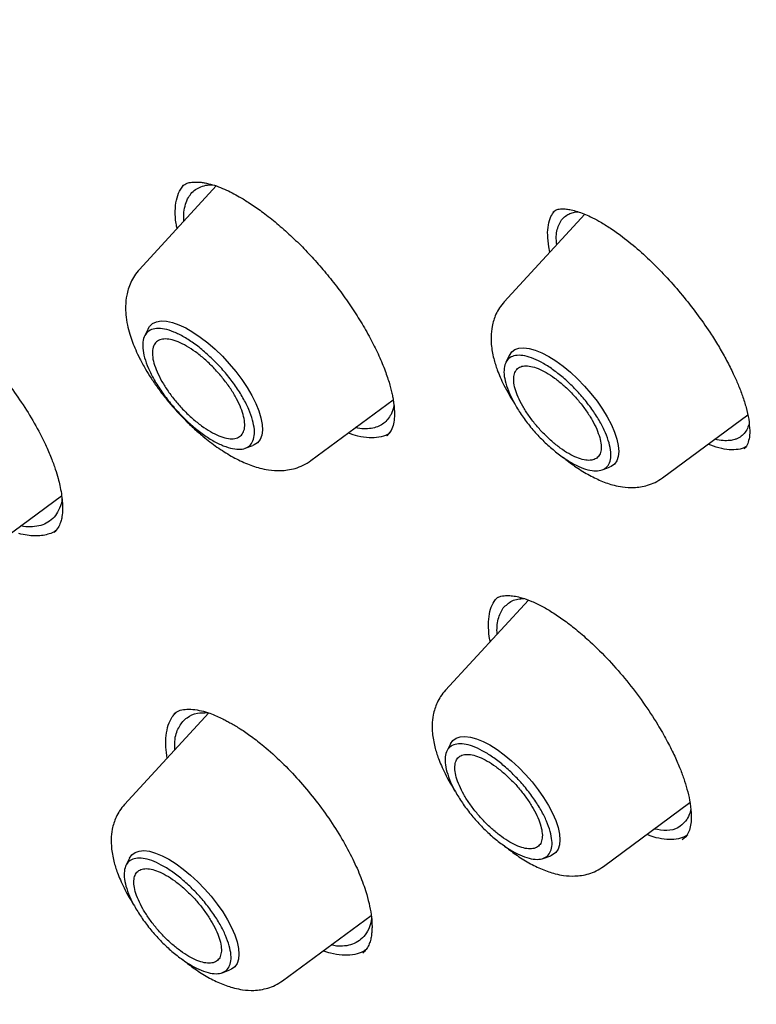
# Model space of a CAD drawing. Header units: millimetres. Extents: x 8 to 1918, y 12 to 2737.
# Tile 39 of 113: x 1628 to 1639, y 966 to 980. Entities that reach past the tile are written whole.
import ezdxf

# ---------------------------------------------------------------- set-up
doc = ezdxf.new("R2010")
doc.units = ezdxf.units.MM

msp = doc.modelspace()

# ---------------------------------------------------------------- linework, layer by layer
at = {"color": 7, "linetype": 'Continuous', "lineweight": 30}
for p, q in [((1630.494, 977.955), (1629.337, 976.697)), ((1629.941, 977.878), (1630.002, 977.966)), ((1636.045, 977.528), (1634.833, 976.211)), ((1635.569, 977.56), (1635.573, 977.563)), ((1635.52, 976.958), (1635.503, 977.036)), ((1629.469, 975.803), (1629.415, 975.693)), ((1634.908, 975.402), (1634.855, 975.293)), ((1631.921, 973.818), (1633.159, 974.732)), ((1637.214, 973.557), (1638.499, 974.506)), ((1633.13, 974.27), (1633.065, 974.189)), ((1633.066, 974.195), (1633.06, 974.191)), ((1630.931, 974.004), (1631.046, 974.046)), ((1636.305, 973.678), (1636.419, 973.719)), ((1626.891, 972.346), (1628.166, 973.288)), ((1634.698, 971.724), (1634.735, 971.76)), ((1635.196, 971.717), (1633.947, 970.36)), ((1630.382, 970.017), (1629.113, 968.638)), ((1634.022, 969.552), (1633.968, 969.442)), ((1636.328, 967.707), (1637.629, 968.667)), ((1637.568, 968.151), (1637.512, 968.105)), ((1635.418, 967.827), (1635.533, 967.868)), ((1629.188, 967.83), (1629.135, 967.721)), ((1631.494, 965.985), (1632.827, 966.969)), ((1632.304, 966.507), (1632.224, 966.524)), ((1632.711, 966.412), (1632.703, 966.402)), ((1630.585, 966.105), (1630.699, 966.147))]:
    msp.add_line(p, q, dxfattribs=at)
at = {"color": 7, "linetype": 'Continuous', "lineweight": 30, "flags": 128}
for points in [[(1629.469, 975.803), (1629.492, 975.84), (1629.537, 975.882), (1629.594, 975.909), (1629.664, 975.921), (1629.744, 975.918), (1629.834, 975.899), (1629.931, 975.865), (1630.035, 975.816), (1630.143, 975.753), (1630.255, 975.678), (1630.367, 975.591), (1630.478, 975.494), (1630.587, 975.389), (1630.691, 975.276), (1630.789, 975.159), (1630.879, 975.039), (1630.96, 974.918), (1631.03, 974.797), (1631.089, 974.68), (1631.135, 974.567), (1631.167, 974.462), (1631.186, 974.364), (1631.19, 974.277), (1631.18, 974.201), (1631.155, 974.138), (1631.117, 974.088), (1631.066, 974.054), (1631.046, 974.046)], [(1634.908, 975.402), (1634.909, 975.403), (1634.944, 975.454), (1634.992, 975.49), (1635.053, 975.511), (1635.126, 975.516), (1635.208, 975.506), (1635.3, 975.481), (1635.398, 975.441), (1635.502, 975.386), (1635.609, 975.319), (1635.719, 975.239), (1635.828, 975.148), (1635.936, 975.049), (1636.04, 974.941), (1636.138, 974.828), (1636.229, 974.712), (1636.312, 974.593), (1636.384, 974.475), (1636.445, 974.359), (1636.493, 974.248), (1636.528, 974.142), (1636.55, 974.045), (1636.557, 973.957), (1636.55, 973.881), (1636.528, 973.817), (1636.493, 973.766), (1636.444, 973.73), (1636.419, 973.719)], [(1634.022, 969.552), (1634.022, 969.552), (1634.058, 969.603), (1634.106, 969.639), (1634.167, 969.66), (1634.24, 969.665), (1634.322, 969.655), (1634.413, 969.63), (1634.512, 969.59), (1634.616, 969.536), (1634.723, 969.468), (1634.833, 969.388), (1634.942, 969.298), (1635.05, 969.198), (1635.154, 969.091), (1635.252, 968.978), (1635.343, 968.861), (1635.425, 968.742), (1635.498, 968.624), (1635.559, 968.508), (1635.607, 968.397), (1635.642, 968.292), (1635.664, 968.194), (1635.671, 968.107), (1635.663, 968.03), (1635.642, 967.966), (1635.607, 967.916), (1635.558, 967.88), (1635.533, 967.868)], [(1629.188, 967.83), (1629.189, 967.831), (1629.224, 967.881), (1629.272, 967.917), (1629.333, 967.938), (1629.406, 967.944), (1629.488, 967.934), (1629.58, 967.908), (1629.678, 967.868), (1629.782, 967.814), (1629.889, 967.746), (1629.999, 967.666), (1630.108, 967.576), (1630.216, 967.476), (1630.32, 967.369), (1630.418, 967.256), (1630.509, 967.139), (1630.592, 967.021), (1630.664, 966.903), (1630.725, 966.787), (1630.773, 966.675), (1630.808, 966.57), (1630.83, 966.472), (1630.837, 966.385), (1630.83, 966.308), (1630.808, 966.244), (1630.773, 966.194), (1630.724, 966.158), (1630.699, 966.147)]]:
    msp.add_lwpolyline(points, dxfattribs=at)
at = {"color": 7, "linetype": 'Continuous', "lineweight": 30}
for points, knots in [([(1666.881, 957.864), (1666.968, 957.947), (1667.135, 958.104), (1667.339, 958.311), (1667.528, 958.512), (1667.706, 958.712), (1667.866, 958.9), (1668.012, 959.081), (1668.159, 959.27), (1668.301, 959.462), (1668.435, 959.652), (1668.564, 959.844), (1668.698, 960.054), (1668.838, 960.284), (1668.979, 960.531), (1669.115, 960.782), (1669.248, 961.045), (1669.378, 961.318), (1669.503, 961.6), (1669.616, 961.872), (1669.716, 962.133), (1669.807, 962.381), (1669.895, 962.639), (1669.982, 962.912), (1670.068, 963.206), (1670.153, 963.517), (1670.233, 963.844), (1670.311, 964.19), (1670.382, 964.547), (1670.446, 964.917), (1670.497, 965.249), (1670.535, 965.531), (1670.562, 965.754), (1670.584, 965.956), (1670.602, 966.139), (1670.618, 966.326), (1670.635, 966.533), (1670.651, 966.775), (1670.666, 967.045), (1670.677, 967.306), (1670.685, 967.551), (1670.689, 967.773), (1670.692, 968), (1670.692, 968.213), (1670.69, 968.384), (1670.688, 968.511), (1670.687, 968.6), (1670.685, 968.675), (1670.683, 968.75), (1670.68, 968.852), (1670.676, 968.995), (1670.668, 969.185), (1670.654, 969.473), (1670.632, 969.844), (1670.598, 970.282), (1670.555, 970.755), (1670.499, 971.26), (1670.431, 971.796), (1670.356, 972.31), (1670.276, 972.815), (1670.189, 973.309), (1670.098, 973.79), (1670.006, 974.244), (1669.914, 974.673), (1669.82, 975.092), (1669.712, 975.552), (1669.583, 976.07), (1669.43, 976.652), (1669.258, 977.275), (1669.099, 977.82), (1668.964, 978.263), (1668.866, 978.579), (1668.775, 978.866), (1668.692, 979.121), (1668.619, 979.344), (1668.555, 979.536), (1668.496, 979.712), (1668.423, 979.925), (1668.329, 980.199), (1668.207, 980.545), (1668.068, 980.931), (1667.907, 981.369), (1667.721, 981.863), (1667.507, 982.416), (1667.267, 983.017), (1667.003, 983.662), (1666.719, 984.333), (1666.366, 985.145), (1665.942, 986.086), (1665.439, 987.157), (1664.959, 988.143), (1664.506, 989.043), (1664.086, 989.856), (1663.663, 990.656), (1663.244, 991.429), (1662.841, 992.156), (1662.459, 992.832), (1662.118, 993.424), (1661.819, 993.937), (1661.558, 994.379), (1661.303, 994.806), (1661.039, 995.242), (1660.753, 995.712), (1660.445, 996.209), (1660.117, 996.733), (1659.769, 997.281), (1659.395, 997.864), (1658.994, 998.478), (1658.404, 999.371), (1657.628, 1000.518), (1656.667, 1001.895), (1655.707, 1003.232), (1654.707, 1004.585), (1653.659, 1005.965), (1652.551, 1007.38), (1651.421, 1008.785), (1650.267, 1010.178), (1649.092, 1011.559), (1647.897, 1012.925), (1646.683, 1014.276), (1645.402, 1015.662), (1644.053, 1017.08), (1642.635, 1018.525), (1641.201, 1019.942), (1639.932, 1021.158), (1638.829, 1022.188), (1637.889, 1023.048), (1636.924, 1023.912), (1635.934, 1024.78), (1635.045, 1025.542), (1634.263, 1026.2), (1633.594, 1026.754), (1632.932, 1027.294), (1632.294, 1027.806), (1631.7, 1028.275), (1631.154, 1028.702), (1630.654, 1029.086), (1630.198, 1029.433), (1629.845, 1029.699), (1629.579, 1029.897), (1629.376, 1030.049), (1629.148, 1030.217), (1628.881, 1030.413), (1628.576, 1030.635), (1628.233, 1030.883), (1627.853, 1031.155), (1627.434, 1031.451), (1626.974, 1031.773), (1626.472, 1032.12), (1625.928, 1032.49), (1625.344, 1032.88), (1624.722, 1033.289), (1624.065, 1033.713), (1623.375, 1034.148), (1622.653, 1034.593), (1621.896, 1035.049), (1621.381, 1035.348), (1621.118, 1035.502)], [0, 0, 0, 0, 0.005222, 0.009911, 0.014595, 0.019331, 0.02357, 0.027582, 0.031877, 0.036301, 0.040313, 0.044408, 0.048871, 0.053755, 0.058946, 0.06404, 0.068997, 0.074594, 0.079989, 0.085136, 0.089937, 0.094389, 0.098679, 0.103789, 0.108868, 0.114052, 0.119789, 0.125481, 0.131373, 0.137358, 0.143436, 0.147231, 0.150712, 0.15385, 0.156645, 0.159148, 0.16246, 0.166107, 0.170138, 0.174646, 0.177725, 0.180993, 0.184443, 0.187618, 0.190252, 0.191799, 0.193071, 0.194069, 0.195013, 0.196272, 0.198404, 0.201085, 0.204314, 0.210533, 0.216533, 0.222312, 0.229707, 0.236705, 0.243353, 0.249688, 0.256178, 0.262305, 0.26807, 0.273473, 0.278625, 0.28401, 0.29073, 0.297854, 0.305382, 0.313313, 0.317378, 0.321128, 0.324495, 0.327479, 0.330081, 0.332299, 0.334195, 0.336195, 0.339722, 0.343711, 0.348139, 0.353002, 0.358742, 0.364989, 0.371743, 0.379004, 0.386579, 0.394116, 0.405869, 0.417512, 0.429044, 0.437796, 0.446483, 0.455104, 0.463367, 0.47106, 0.478183, 0.484737, 0.489752, 0.494373, 0.498653, 0.503171, 0.508087, 0.513402, 0.518779, 0.524509, 0.530594, 0.537034, 0.543752, 0.558543, 0.572939, 0.586939, 0.600544, 0.615607, 0.630621, 0.645635, 0.660647, 0.675659, 0.69067, 0.705682, 0.720693, 0.737507, 0.754321, 0.771135, 0.78795, 0.79853, 0.809298, 0.820318, 0.831591, 0.843117, 0.850584, 0.858153, 0.865781, 0.87302, 0.879753, 0.885872, 0.891503, 0.896644, 0.901297, 0.903478, 0.905629, 0.908185, 0.911197, 0.914666, 0.918517, 0.92281, 0.927543, 0.932718, 0.938439, 0.944618, 0.951254, 0.958348, 0.965899, 0.973762, 0.982066, 0.990812, 1, 1, 1, 1]), ([(1583.013, 1025.559), (1583.038, 1025.578), (1583.163, 1025.676), (1583.398, 1025.838), (1583.72, 1026.045), (1584.054, 1026.237), (1584.399, 1026.416), (1584.756, 1026.582), (1585.123, 1026.734), (1585.5, 1026.873), (1585.889, 1026.998), (1586.287, 1027.109), (1586.696, 1027.207), (1587.115, 1027.291), (1587.545, 1027.361), (1587.984, 1027.418), (1588.433, 1027.461), (1588.892, 1027.491), (1589.36, 1027.506), (1589.838, 1027.509), (1590.325, 1027.497), (1590.821, 1027.472), (1591.326, 1027.433), (1591.84, 1027.38), (1592.363, 1027.314), (1592.894, 1027.234), (1593.433, 1027.14), (1593.981, 1027.033), (1594.537, 1026.912), (1595.1, 1026.777), (1595.671, 1026.629), (1596.249, 1026.467), (1596.835, 1026.292), (1597.428, 1026.104), (1598.027, 1025.902), (1598.633, 1025.687), (1599.246, 1025.458), (1599.864, 1025.217), (1600.489, 1024.962), (1601.119, 1024.694), (1601.755, 1024.414), (1602.396, 1024.12), (1603.042, 1023.814), (1603.693, 1023.495), (1604.349, 1023.164), (1605.009, 1022.82), (1605.674, 1022.464), (1606.342, 1022.095), (1607.014, 1021.715), (1607.689, 1021.322), (1608.368, 1020.918), (1609.05, 1020.502), (1609.734, 1020.074), (1610.422, 1019.636), (1611.111, 1019.185), (1611.803, 1018.724), (1612.496, 1018.252), (1613.191, 1017.769), (1613.887, 1017.275), (1614.585, 1016.771), (1615.283, 1016.257), (1615.982, 1015.732), (1616.682, 1015.197), (1617.381, 1014.653), (1618.081, 1014.099), (1618.78, 1013.536), (1619.479, 1012.964), (1620.177, 1012.382), (1620.874, 1011.792), (1621.569, 1011.193), (1622.264, 1010.586), (1622.956, 1009.97), (1623.647, 1009.347), (1624.335, 1008.716), (1625.021, 1008.077), (1625.704, 1007.431), (1626.384, 1006.777), (1627.062, 1006.117), (1627.735, 1005.45), (1628.406, 1004.777), (1629.072, 1004.097), (1629.735, 1003.411), (1630.393, 1002.72), (1631.046, 1002.023), (1631.695, 1001.321), (1632.339, 1000.614), (1632.978, 999.901), (1633.612, 999.185), (1634.24, 998.464), (1634.862, 997.738), (1635.478, 997.009), (1636.088, 996.277), (1636.691, 995.541), (1637.288, 994.802), (1637.878, 994.06), (1638.461, 993.315), (1639.037, 992.568), (1639.605, 991.819), (1640.166, 991.069), (1640.719, 990.316), (1641.264, 989.562), (1641.801, 988.808), (1642.329, 988.052), (1642.849, 987.296), (1643.361, 986.539), (1643.863, 985.783), (1644.356, 985.026), (1644.84, 984.271), (1645.315, 983.516), (1645.78, 982.761), (1646.236, 982.008), (1646.681, 981.257), (1647.117, 980.507), (1647.542, 979.76), (1647.957, 979.014), (1648.362, 978.272), (1648.756, 977.532), (1649.14, 976.794), (1649.512, 976.061), (1649.874, 975.33), (1650.225, 974.604), (1650.564, 973.882), (1650.892, 973.164), (1651.209, 972.45), (1651.514, 971.741), (1651.808, 971.037), (1652.09, 970.339), (1652.36, 969.646), (1652.618, 968.958), (1652.864, 968.277), (1653.098, 967.602), (1653.32, 966.933), (1653.53, 966.271), (1653.727, 965.616), (1653.912, 964.968), (1654.085, 964.328), (1654.245, 963.695), (1654.393, 963.07), (1654.529, 962.452), (1654.651, 961.843), (1654.762, 961.243), (1654.859, 960.651), (1654.944, 960.068), (1655.016, 959.494), (1655.076, 958.929), (1655.123, 958.374), (1655.157, 957.828), (1655.178, 957.292), (1655.187, 956.766), (1655.183, 956.251), (1655.167, 955.745), (1655.138, 955.25), (1655.096, 954.766), (1655.042, 954.292), (1654.975, 953.83), (1654.896, 953.378), (1654.804, 952.938), (1654.699, 952.508), (1654.583, 952.091), (1654.453, 951.685), (1654.312, 951.29), (1654.158, 950.907), (1653.992, 950.536), (1653.813, 950.177), (1653.623, 949.83), (1653.42, 949.495), (1653.204, 949.172), (1652.977, 948.862), (1652.737, 948.565), (1652.558, 948.358), (1652.456, 948.253), (1652.442, 948.239)], [0, 0, 0, 0, 0.001511, 0.007569, 0.013624, 0.019674, 0.025718, 0.031755, 0.037785, 0.043807, 0.049821, 0.055828, 0.061828, 0.067821, 0.073807, 0.079788, 0.085765, 0.091736, 0.097705, 0.10367, 0.109632, 0.115592, 0.121551, 0.127508, 0.133465, 0.13942, 0.145375, 0.15133, 0.157285, 0.16324, 0.169196, 0.175151, 0.181107, 0.187063, 0.19302, 0.198978, 0.204936, 0.210894, 0.216853, 0.222813, 0.228774, 0.234735, 0.240696, 0.246658, 0.252621, 0.258585, 0.264549, 0.270513, 0.276478, 0.282444, 0.28841, 0.294376, 0.300343, 0.30631, 0.312278, 0.318246, 0.324214, 0.330183, 0.336152, 0.342122, 0.348091, 0.354061, 0.360032, 0.366002, 0.371973, 0.377944, 0.383915, 0.389887, 0.395858, 0.40183, 0.407802, 0.413774, 0.419746, 0.425719, 0.431691, 0.437664, 0.443637, 0.44961, 0.455583, 0.461556, 0.467529, 0.473502, 0.479475, 0.485448, 0.491422, 0.497395, 0.503368, 0.509341, 0.515315, 0.521288, 0.527261, 0.533234, 0.539207, 0.54518, 0.551153, 0.557126, 0.563099, 0.569072, 0.575045, 0.581017, 0.58699, 0.592962, 0.598934, 0.604906, 0.610878, 0.61685, 0.622821, 0.628792, 0.634763, 0.640734, 0.646705, 0.652675, 0.658645, 0.664615, 0.670584, 0.676554, 0.682522, 0.688491, 0.694459, 0.700427, 0.706394, 0.712361, 0.718327, 0.724293, 0.730259, 0.736224, 0.742189, 0.748153, 0.754116, 0.760079, 0.766041, 0.772003, 0.777964, 0.783925, 0.789884, 0.795844, 0.801802, 0.80776, 0.813717, 0.819674, 0.82563, 0.831586, 0.837541, 0.843496, 0.84945, 0.855404, 0.861358, 0.867312, 0.873267, 0.879221, 0.885177, 0.891133, 0.897091, 0.903051, 0.909012, 0.914976, 0.920944, 0.926915, 0.93289, 0.938871, 0.944857, 0.950849, 0.956848, 0.962854, 0.968868, 0.97489, 0.980919, 0.986956, 0.993, 0.999049, 1, 1, 1, 1]), ([(1629.985, 977.957), (1630.008, 977.971), (1630.048, 977.996), (1630.119, 978.011), (1630.187, 978.015), (1630.251, 978.012), (1630.314, 978.003), (1630.393, 977.987), (1630.495, 977.957), (1630.615, 977.909), (1630.73, 977.854), (1630.855, 977.786), (1631.002, 977.695), (1631.183, 977.57), (1631.382, 977.414), (1631.588, 977.235), (1631.791, 977.039), (1631.985, 976.832), (1632.172, 976.614), (1632.35, 976.387), (1632.519, 976.15), (1632.675, 975.907), (1632.815, 975.663), (1632.935, 975.424), (1633.029, 975.201), (1633.097, 975.004), (1633.134, 974.863), (1633.155, 974.76), (1633.168, 974.677), (1633.178, 974.58), (1633.179, 974.474), (1633.167, 974.363), (1633.143, 974.302), (1633.13, 974.27)], [0, 0, 0, 0, 0.042833, 0.078289, 0.106244, 0.126592, 0.144162, 0.16273, 0.192436, 0.221148, 0.246291, 0.268302, 0.299718, 0.335042, 0.374126, 0.413876, 0.452841, 0.491033, 0.52888, 0.56741, 0.606688, 0.646691, 0.686966, 0.727264, 0.767481, 0.80488, 0.837454, 0.852137, 0.87043, 0.89439, 0.923969, 0.959148, 1, 1, 1, 1]), ([(1630.063, 977.758), (1630.079, 977.785), (1630.111, 977.84), (1630.179, 977.902), (1630.262, 977.946), (1630.348, 977.97), (1630.413, 977.971), (1630.439, 977.971)], [0, 0, 0, 0, 0.208458, 0.41976, 0.633902, 0.850878, 1, 1, 1, 1]), ([(1629.905, 977.314), (1629.9, 977.339), (1629.879, 977.434), (1629.874, 977.579), (1629.888, 977.747), (1629.923, 977.834), (1629.941, 977.878)], [0, 0, 0, 0, 0.10429, 0.40164, 0.699871, 1, 1, 1, 1]), ([(1630.007, 977.426), (1630.006, 977.459), (1630.004, 977.542), (1630.021, 977.655), (1630.049, 977.723), (1630.063, 977.758)], [0, 0, 0, 0, 0.256812, 0.630438, 1, 1, 1, 1]), ([(1635.503, 977.036), (1635.495, 977.097), (1635.48, 977.218), (1635.493, 977.37), (1635.526, 977.493), (1635.569, 977.55), (1635.588, 977.576)], [0, 0, 0, 0, 0.261371, 0.521043, 0.779776, 1, 1, 1, 1]), ([(1635.569, 977.566), (1635.588, 977.579), (1635.621, 977.602), (1635.688, 977.611), (1635.76, 977.609), (1635.843, 977.595), (1635.93, 977.572), (1636.028, 977.536), (1636.136, 977.489), (1636.264, 977.423), (1636.414, 977.331), (1636.607, 977.198), (1636.832, 977.016), (1637.079, 976.787), (1637.316, 976.54), (1637.543, 976.277), (1637.758, 976), (1637.934, 975.745), (1638.074, 975.519), (1638.185, 975.322), (1638.278, 975.136), (1638.358, 974.958), (1638.423, 974.787), (1638.48, 974.609), (1638.502, 974.498), (1638.513, 974.441)], [0, 0, 0, 0, 0.0549792, 0.1005099, 0.1368272, 0.165282, 0.1990201, 0.2284844, 0.2579807, 0.2925041, 0.3320355, 0.3740526, 0.43473, 0.4927172, 0.5490358, 0.6054219, 0.6619072, 0.719366, 0.7582641, 0.7976163, 0.8385299, 0.8732046, 0.9116382, 0.95387, 1, 1, 1, 1]), ([(1635.622, 977.068), (1635.618, 977.111), (1635.609, 977.198), (1635.629, 977.3), (1635.659, 977.389), (1635.708, 977.462), (1635.759, 977.506), (1635.804, 977.531), (1635.837, 977.545), (1635.873, 977.556), (1635.908, 977.563), (1635.933, 977.565), (1635.944, 977.566)], [0, 0, 0, 0, 0.142409, 0.282301, 0.424172, 0.568016, 0.71383, 0.77273, 0.831945, 0.891473, 0.951316, 1, 1, 1, 1]), ([(1629.337, 976.697), (1629.311, 976.666), (1629.26, 976.605), (1629.206, 976.503), (1629.168, 976.405), (1629.139, 976.287), (1629.126, 976.156), (1629.132, 976.008), (1629.154, 975.867), (1629.19, 975.728), (1629.232, 975.603), (1629.282, 975.48), (1629.346, 975.345), (1629.423, 975.203), (1629.515, 975.055), (1629.615, 974.909), (1629.726, 974.763), (1629.855, 974.61), (1629.996, 974.457), (1630.147, 974.311), (1630.315, 974.164), (1630.506, 974.018), (1630.721, 973.882), (1630.935, 973.775), (1631.12, 973.71), (1631.297, 973.673), (1631.44, 973.664), (1631.574, 973.675), (1631.689, 973.7), (1631.809, 973.745), (1631.883, 973.793), (1631.921, 973.818)], [0, 0, 0, 0, 0.029218, 0.056125, 0.080692, 0.102933, 0.140626, 0.170963, 0.206407, 0.236958, 0.265034, 0.292099, 0.322582, 0.358688, 0.389463, 0.423405, 0.457985, 0.490909, 0.532255, 0.570739, 0.6064, 0.658037, 0.710045, 0.761942, 0.812806, 0.842894, 0.883713, 0.908397, 0.936005, 0.966553, 1, 1, 1, 1]), ([(1625.421, 976.521), (1625.477, 976.504), (1625.585, 976.472), (1625.756, 976.396), (1625.918, 976.309), (1626.084, 976.208), (1626.256, 976.089), (1626.437, 975.948), (1626.644, 975.772), (1626.873, 975.55), (1627.12, 975.28), (1627.351, 974.994), (1627.566, 974.693), (1627.763, 974.378), (1627.91, 974.095), (1628.009, 973.865), (1628.07, 973.695), (1628.112, 973.557), (1628.142, 973.436), (1628.164, 973.319), (1628.178, 973.204), (1628.181, 973.114), (1628.179, 973.05), (1628.175, 973), (1628.166, 972.944), (1628.148, 972.875), (1628.115, 972.799), (1628.076, 972.758), (1628.055, 972.735)], [0, 0, 0, 0, 0.044908, 0.086097, 0.123487, 0.156994, 0.196797, 0.235547, 0.273663, 0.329666, 0.385318, 0.441051, 0.497296, 0.556135, 0.617791, 0.657203, 0.691802, 0.721716, 0.745737, 0.773752, 0.805112, 0.833167, 0.849016, 0.862924, 0.882928, 0.912494, 0.95153, 1, 1, 1, 1]), ([(1634.833, 976.211), (1634.807, 976.18), (1634.759, 976.122), (1634.692, 975.999), (1634.646, 975.853), (1634.63, 975.696), (1634.636, 975.538), (1634.666, 975.367), (1634.718, 975.203), (1634.771, 975.071), (1634.829, 974.947), (1634.9, 974.818), (1634.954, 974.727), (1634.983, 974.685), (1634.983, 974.684)], [0, 0, 0, 0, 0.07629, 0.14639, 0.267675, 0.364677, 0.441626, 0.571987, 0.681351, 0.750513, 0.827657, 0.919395, 0.997787, 1, 1, 1, 1]), ([(1633.17, 974.649), (1633.169, 974.644), (1633.163, 974.59), (1633.144, 974.55), (1633.127, 974.514)], [0, 0, 0, 0, 0.107395, 1, 1, 1, 1]), ([(1633.127, 974.514), (1633.094, 974.465), (1633.028, 974.365), (1632.857, 974.298), (1632.703, 974.289), (1632.605, 974.312), (1632.594, 974.315)], [0, 0, 0, 0, 0.3061476, 0.6244787, 0.9550582, 1, 1, 1, 1]), ([(1638.513, 974.441), (1638.52, 974.382), (1638.534, 974.265), (1638.521, 974.14), (1638.493, 974.048), (1638.461, 974.012), (1638.446, 973.994)], [0, 0, 0, 0, 0.256798, 0.509041, 0.756763, 1, 1, 1, 1]), ([(1638.519, 974.375), (1638.511, 974.35), (1638.494, 974.293), (1638.448, 974.225), (1638.396, 974.179), (1638.346, 974.151), (1638.306, 974.135), (1638.267, 974.125), (1638.211, 974.117), (1638.127, 974.117), (1638.05, 974.125), (1638.004, 974.14), (1638.003, 974.14)], [0, 0, 0, 0, 0.119943, 0.267106, 0.416449, 0.491971, 0.568043, 0.636974, 0.688798, 0.836536, 0.998243, 1, 1, 1, 1]), ([(1633.112, 974.241), (1633.099, 974.231), (1633.053, 974.194), (1632.948, 974.166), (1632.799, 974.157), (1632.643, 974.177), (1632.53, 974.215), (1632.481, 974.232)], [0, 0, 0, 0, 0.094382, 0.334831, 0.574907, 0.815048, 1, 1, 1, 1]), ([(1638.481, 974.035), (1638.477, 974.031), (1638.443, 974.004), (1638.358, 973.983), (1638.224, 973.976), (1638.071, 974.002), (1637.957, 974.044), (1637.901, 974.064)], [0, 0, 0, 0, 0.0356381, 0.2787337, 0.5220399, 0.7649935, 1, 1, 1, 1]), ([(1635.716, 973.87), (1635.774, 973.824), (1635.897, 973.727), (1636.089, 973.608), (1636.287, 973.51), (1636.459, 973.45), (1636.626, 973.416), (1636.761, 973.409), (1636.888, 973.421), (1636.996, 973.445), (1637.109, 973.488), (1637.178, 973.533), (1637.214, 973.557)], [0, 0, 0, 0, 0.119334, 0.252974, 0.386095, 0.51605, 0.594609, 0.700405, 0.764165, 0.835353, 0.914002, 1, 1, 1, 1]), ([(1628.171, 973.25), (1628.17, 973.235), (1628.164, 973.166), (1628.125, 973.069), (1628.057, 972.962), (1627.965, 972.886), (1627.856, 972.838), (1627.731, 972.819), (1627.629, 972.818), (1627.565, 972.831), (1627.551, 972.834)], [0, 0, 0, 0, 0.043563, 0.207714, 0.367286, 0.522291, 0.672741, 0.818649, 0.960024, 1, 1, 1, 1]), ([(1628.079, 972.765), (1628.067, 972.756), (1628.031, 972.732), (1627.959, 972.706), (1627.866, 972.686), (1627.761, 972.681), (1627.648, 972.69), (1627.564, 972.708), (1627.522, 972.718)], [0, 0, 0, 0, 0.090404, 0.270846, 0.449785, 0.630001, 0.814288, 1, 1, 1, 1]), ([(1634.622, 971.094), (1634.62, 971.102), (1634.602, 971.179), (1634.593, 971.308), (1634.599, 971.475), (1634.632, 971.617), (1634.676, 971.689), (1634.698, 971.724)], [0, 0, 0, 0, 0.0288199, 0.2708324, 0.5128802, 0.7556561, 1, 1, 1, 1]), ([(1634.732, 971.758), (1634.748, 971.765), (1634.777, 971.777), (1634.825, 971.783), (1634.87, 971.786), (1634.925, 971.785), (1635.001, 971.776), (1635.109, 971.751), (1635.245, 971.702), (1635.404, 971.626), (1635.571, 971.527), (1635.747, 971.406), (1635.933, 971.261), (1636.157, 971.065), (1636.41, 970.814), (1636.68, 970.505), (1636.927, 970.178), (1637.126, 969.875), (1637.278, 969.61), (1637.387, 969.395), (1637.472, 969.202), (1637.537, 969.028), (1637.588, 968.862), (1637.62, 968.726), (1637.638, 968.612), (1637.647, 968.519), (1637.65, 968.42), (1637.64, 968.32), (1637.616, 968.225), (1637.585, 968.176), (1637.568, 968.151)], [0, 0, 0, 0, 0.034308, 0.062883, 0.085619, 0.102408, 0.129395, 0.157608, 0.196161, 0.233268, 0.269076, 0.305676, 0.343731, 0.383113, 0.441703, 0.49855, 0.554829, 0.61268, 0.652118, 0.689695, 0.723906, 0.754744, 0.786159, 0.821723, 0.841136, 0.863985, 0.891307, 0.923066, 0.959264, 1, 1, 1, 1]), ([(1634.818, 971.599), (1634.858, 971.639), (1634.919, 971.7), (1635.033, 971.735), (1635.098, 971.739), (1635.129, 971.74)], [0, 0, 0, 0, 0.505439, 0.763978, 1, 1, 1, 1]), ([(1634.723, 971.204), (1634.723, 971.243), (1634.721, 971.325), (1634.743, 971.468), (1634.788, 971.547), (1634.818, 971.599)], [0, 0, 0, 0, 0.237288, 0.501038, 1, 1, 1, 1]), ([(1633.947, 970.36), (1633.921, 970.329), (1633.873, 970.271), (1633.806, 970.148), (1633.76, 970.002), (1633.744, 969.845), (1633.75, 969.687), (1633.78, 969.517), (1633.832, 969.353), (1633.885, 969.22), (1633.943, 969.097), (1634.014, 968.967), (1634.068, 968.876), (1634.096, 968.834), (1634.097, 968.833)], [0, 0, 0, 0, 0.07629, 0.14639, 0.267675, 0.364677, 0.441626, 0.571987, 0.681351, 0.750513, 0.827657, 0.919395, 0.997787, 1, 1, 1, 1]), ([(1629.757, 969.338), (1629.749, 969.393), (1629.731, 969.516), (1629.737, 969.683), (1629.769, 969.837), (1629.818, 969.95), (1629.866, 970), (1629.884, 970.019)], [0, 0, 0, 0, 0.183004, 0.409535, 0.635924, 0.860964, 1, 1, 1, 1]), ([(1629.855, 970.001), (1629.879, 970.019), (1629.929, 970.054), (1630.022, 970.076), (1630.101, 970.074), (1630.141, 970.072)], [0, 0, 0, 0, 0.3297392, 0.6621935, 1, 1, 1, 1]), ([(1629.869, 969.459), (1629.869, 969.516), (1629.867, 969.657), (1629.932, 969.823), (1630.047, 969.953), (1630.192, 970.022), (1630.311, 970.022), (1630.364, 970.022)], [0, 0, 0, 0, 0.1540688, 0.3870551, 0.6115819, 0.82762, 1, 1, 1, 1]), ([(1630.141, 970.072), (1630.184, 970.066), (1630.263, 970.056), (1630.387, 970.017), (1630.495, 969.975), (1630.583, 969.934), (1630.654, 969.897), (1630.742, 969.849), (1630.864, 969.776), (1631.029, 969.662), (1631.239, 969.499), (1631.479, 969.282), (1631.735, 969.014), (1631.973, 968.73), (1632.193, 968.431), (1632.391, 968.122), (1632.552, 967.822), (1632.677, 967.539), (1632.758, 967.302), (1632.808, 967.103), (1632.834, 966.942), (1632.842, 966.823), (1632.839, 966.738), (1632.833, 966.673), (1632.821, 966.604), (1632.799, 966.534), (1632.765, 966.465), (1632.73, 966.429), (1632.712, 966.41)], [0, 0, 0, 0, 0.040367, 0.074764, 0.103047, 0.125096, 0.140892, 0.155059, 0.187242, 0.224534, 0.265706, 0.325686, 0.383022, 0.438895, 0.496048, 0.554337, 0.610818, 0.664035, 0.717011, 0.755002, 0.794224, 0.830879, 0.848315, 0.869202, 0.894901, 0.92529, 0.960318, 1, 1, 1, 1]), ([(1629.113, 968.638), (1629.087, 968.608), (1629.039, 968.549), (1628.972, 968.426), (1628.926, 968.281), (1628.91, 968.124), (1628.916, 967.965), (1628.946, 967.795), (1628.998, 967.631), (1629.051, 967.498), (1629.109, 967.375), (1629.18, 967.245), (1629.234, 967.154), (1629.263, 967.112), (1629.263, 967.111)], [0, 0, 0, 0, 0.07629, 0.14639, 0.267675, 0.364677, 0.441626, 0.571987, 0.681351, 0.750513, 0.827657, 0.919395, 0.997787, 1, 1, 1, 1]), ([(1637.641, 968.572), (1637.635, 968.542), (1637.619, 968.471), (1637.585, 968.419), (1637.564, 968.389)], [0, 0, 0, 0, 0.4168644, 1, 1, 1, 1]), ([(1637.564, 968.389), (1637.528, 968.352), (1637.454, 968.277), (1637.292, 968.235), (1637.154, 968.257), (1637.088, 968.268)], [0, 0, 0, 0, 0.333319, 0.67839, 1, 1, 1, 1]), ([(1637.597, 968.18), (1637.561, 968.161), (1637.49, 968.123), (1637.356, 968.105), (1637.203, 968.119), (1637.076, 968.147), (1636.997, 968.181), (1636.98, 968.188)], [0, 0, 0, 0, 0.234353, 0.468016, 0.701318, 0.934698, 1, 1, 1, 1]), ([(1634.83, 968.019), (1634.888, 967.973), (1635.011, 967.876), (1635.203, 967.757), (1635.401, 967.659), (1635.573, 967.599), (1635.74, 967.566), (1635.875, 967.558), (1636.002, 967.57), (1636.11, 967.594), (1636.223, 967.637), (1636.292, 967.683), (1636.328, 967.707)], [0, 0, 0, 0, 0.119334, 0.252974, 0.386095, 0.51605, 0.594609, 0.700405, 0.764165, 0.835353, 0.914002, 1, 1, 1, 1]), ([(1632.833, 966.923), (1632.825, 966.88), (1632.807, 966.785), (1632.743, 966.674), (1632.656, 966.586), (1632.55, 966.532), (1632.434, 966.504), (1632.346, 966.506), (1632.304, 966.507)], [0, 0, 0, 0, 0.155249, 0.342335, 0.520325, 0.689249, 0.849131, 1, 1, 1, 1]), ([(1632.39, 966.37), (1632.333, 966.376), (1632.244, 966.386), (1632.142, 966.422), (1632.104, 966.435)], [0, 0, 0, 0, 0.629062, 1, 1, 1, 1]), ([(1632.751, 966.456), (1632.728, 966.44), (1632.669, 966.399), (1632.548, 966.368), (1632.443, 966.369), (1632.39, 966.37)], [0, 0, 0, 0, 0.2445204, 0.6210445, 1, 1, 1, 1]), ([(1629.996, 966.297), (1630.054, 966.251), (1630.177, 966.154), (1630.369, 966.035), (1630.567, 965.937), (1630.739, 965.878), (1630.906, 965.844), (1631.041, 965.836), (1631.168, 965.848), (1631.276, 965.873), (1631.389, 965.915), (1631.458, 965.961), (1631.494, 965.985)], [0, 0, 0, 0, 0.119334, 0.252974, 0.386095, 0.51605, 0.594609, 0.700405, 0.764165, 0.835353, 0.914002, 1, 1, 1, 1])]:
    msp.add_open_spline(points, degree=3, knots=knots, dxfattribs=at)
for points in [[(1631.042, 974.429), (1631.053, 974.38), (1631.075, 974.281), (1631.068, 974.162), (1631.031, 974.07), (1630.962, 974.009), (1630.865, 973.983), (1630.744, 973.993), (1630.603, 974.037), (1630.447, 974.114), (1630.283, 974.221), (1630.117, 974.354), (1629.956, 974.508), (1629.805, 974.678), (1629.67, 974.855), (1629.556, 975.035), (1629.469, 975.209), (1629.41, 975.371), (1629.383, 975.515), (1629.389, 975.635), (1629.427, 975.727), (1629.495, 975.787), (1629.592, 975.813), (1629.713, 975.804), (1629.854, 975.76), (1630.01, 975.683), (1630.174, 975.575), (1630.34, 975.442), (1630.501, 975.288), (1630.653, 975.119), (1630.788, 974.941), (1630.901, 974.762), (1630.99, 974.587), (1631.024, 974.482), (1631.042, 974.429)], [(1630.9, 974.51), (1630.91, 974.47), (1630.928, 974.388), (1630.922, 974.29), (1630.891, 974.214), (1630.834, 974.164), (1630.754, 974.143), (1630.654, 974.15), (1630.538, 974.187), (1630.409, 974.25), (1630.274, 974.339), (1630.137, 974.449), (1630.003, 974.576), (1629.878, 974.716), (1629.767, 974.863), (1629.673, 975.011), (1629.601, 975.155), (1629.552, 975.289), (1629.53, 975.407), (1629.535, 975.507), (1629.566, 975.583), (1629.623, 975.632), (1629.703, 975.654), (1629.803, 975.646), (1629.919, 975.61), (1630.048, 975.546), (1630.183, 975.458), (1630.32, 975.348), (1630.454, 975.22), (1630.579, 975.08), (1630.69, 974.934), (1630.784, 974.786), (1630.858, 974.641), (1630.886, 974.554), (1630.9, 974.51)], [(1636.411, 974.084), (1636.421, 974.037), (1636.443, 973.943), (1636.436, 973.829), (1636.4, 973.741), (1636.334, 973.683), (1636.242, 973.658), (1636.126, 973.667), (1635.991, 973.709), (1635.842, 973.783), (1635.685, 973.886), (1635.527, 974.013), (1635.372, 974.161), (1635.227, 974.322), (1635.098, 974.492), (1634.99, 974.664), (1634.906, 974.83), (1634.85, 974.985), (1634.824, 975.123), (1634.83, 975.238), (1634.866, 975.326), (1634.931, 975.384), (1635.024, 975.408), (1635.14, 975.4), (1635.275, 975.358), (1635.424, 975.284), (1635.58, 975.181), (1635.739, 975.054), (1635.894, 974.906), (1636.039, 974.744), (1636.168, 974.574), (1636.276, 974.403), (1636.361, 974.236), (1636.394, 974.135), (1636.411, 974.084)], [(1636.269, 974.166), (1636.256, 974.207), (1636.229, 974.29), (1636.159, 974.427), (1636.07, 974.567), (1635.965, 974.706), (1635.846, 974.838), (1635.72, 974.959), (1635.59, 975.063), (1635.462, 975.147), (1635.34, 975.208), (1635.23, 975.242), (1635.135, 975.249), (1635.059, 975.229), (1635.005, 975.182), (1634.976, 975.11), (1634.971, 975.016), (1634.992, 974.903), (1635.038, 974.776), (1635.107, 974.64), (1635.195, 974.5), (1635.301, 974.361), (1635.419, 974.228), (1635.546, 974.108), (1635.676, 974.003), (1635.804, 973.92), (1635.926, 973.859), (1636.036, 973.825), (1636.131, 973.818), (1636.207, 973.838), (1636.261, 973.885), (1636.29, 973.957), (1636.296, 974.05), (1636.278, 974.127), (1636.269, 974.166)], [(1635.525, 968.234), (1635.535, 968.186), (1635.557, 968.092), (1635.55, 967.978), (1635.514, 967.89), (1635.448, 967.833), (1635.356, 967.808), (1635.24, 967.816), (1635.105, 967.859), (1634.956, 967.932), (1634.799, 968.035), (1634.641, 968.162), (1634.486, 968.31), (1634.341, 968.472), (1634.212, 968.642), (1634.104, 968.813), (1634.02, 968.979), (1633.964, 969.135), (1633.938, 969.272), (1633.943, 969.387), (1633.98, 969.475), (1634.045, 969.533), (1634.138, 969.558), (1634.254, 969.549), (1634.389, 969.507), (1634.538, 969.433), (1634.694, 969.33), (1634.853, 969.203), (1635.008, 969.055), (1635.152, 968.894), (1635.282, 968.724), (1635.39, 968.552), (1635.475, 968.385), (1635.508, 968.284), (1635.525, 968.234)], [(1635.383, 968.315), (1635.37, 968.357), (1635.343, 968.439), (1635.273, 968.576), (1635.184, 968.716), (1635.079, 968.855), (1634.96, 968.988), (1634.834, 969.108), (1634.704, 969.213), (1634.576, 969.297), (1634.454, 969.357), (1634.344, 969.391), (1634.249, 969.398), (1634.173, 969.378), (1634.119, 969.331), (1634.09, 969.259), (1634.085, 969.165), (1634.106, 969.052), (1634.152, 968.925), (1634.221, 968.789), (1634.309, 968.649), (1634.415, 968.51), (1634.533, 968.378), (1634.66, 968.257), (1634.79, 968.153), (1634.918, 968.069), (1635.04, 968.008), (1635.15, 967.974), (1635.245, 967.967), (1635.321, 967.987), (1635.375, 968.034), (1635.404, 968.106), (1635.409, 968.2), (1635.392, 968.277), (1635.383, 968.315)], [(1630.691, 966.512), (1630.702, 966.465), (1630.723, 966.37), (1630.716, 966.256), (1630.68, 966.168), (1630.614, 966.111), (1630.522, 966.086), (1630.406, 966.095), (1630.271, 966.137), (1630.122, 966.211), (1629.965, 966.313), (1629.807, 966.441), (1629.652, 966.588), (1629.507, 966.75), (1629.378, 966.92), (1629.27, 967.091), (1629.186, 967.258), (1629.13, 967.413), (1629.104, 967.55), (1629.11, 967.666), (1629.146, 967.753), (1629.212, 967.811), (1629.304, 967.836), (1629.42, 967.827), (1629.555, 967.785), (1629.704, 967.711), (1629.861, 967.609), (1630.019, 967.481), (1630.174, 967.334), (1630.319, 967.172), (1630.448, 967.002), (1630.556, 966.831), (1630.641, 966.663), (1630.674, 966.562), (1630.691, 966.512)], [(1630.083, 966.351), (1630.124, 966.329), (1630.206, 966.286), (1630.316, 966.252), (1630.411, 966.245), (1630.487, 966.265), (1630.541, 966.312), (1630.57, 966.384), (1630.575, 966.478), (1630.553, 966.591), (1630.508, 966.718), (1630.439, 966.854), (1630.35, 966.994), (1630.245, 967.134), (1630.127, 967.266), (1630, 967.387), (1629.87, 967.491), (1629.742, 967.575), (1629.62, 967.635), (1629.51, 967.67), (1629.415, 967.677), (1629.339, 967.656), (1629.285, 967.609), (1629.256, 967.537), (1629.251, 967.443), (1629.272, 967.331), (1629.318, 967.204), (1629.387, 967.068), (1629.476, 966.927), (1629.581, 966.788), (1629.699, 966.656), (1629.826, 966.535), (1629.956, 966.43), (1630.041, 966.377), (1630.083, 966.351)]]:
    msp.add_open_spline(points, degree=3, dxfattribs=at)

doc.saveas('drawing.dxf')
